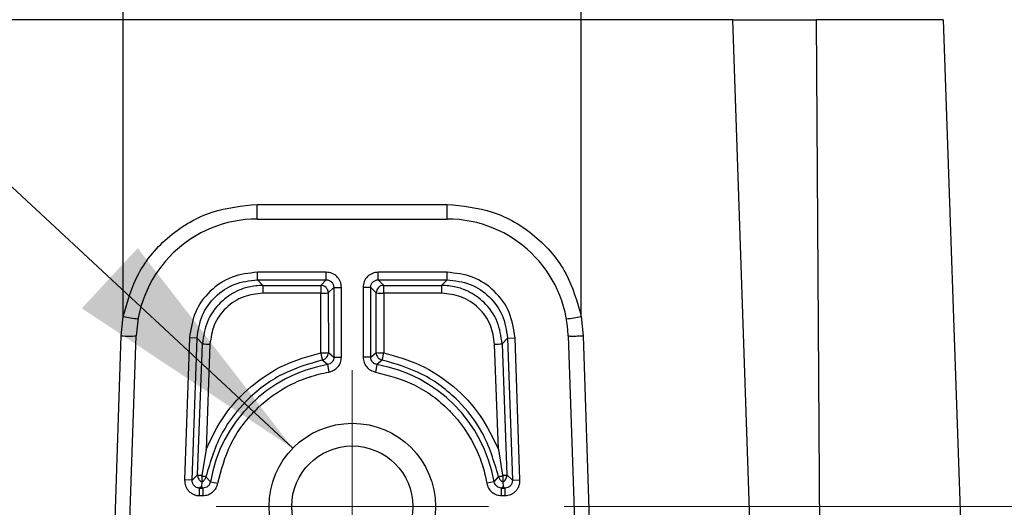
# Model space of a CAD drawing. Header units: millimetres. Extents: x 15 to 415, y 5 to 292.
# Tile 12 of 48: x 192 to 205, y 101 to 107. Entities that reach past the tile are written whole.
import ezdxf

# ---------------------------------------------------------------- set-up
doc = ezdxf.new("R2010")
doc.units = ezdxf.units.MM
doc.styles.add('SLDTEXTSTYLE0', font='TXT', dxfattribs={"width": 0.75})
doc.dimstyles.new('SLDDIMSTYLE0', dxfattribs={"dimtxt": 3.527778, "dimasz": 3.302, "dimexe": 0, "dimexo": 0.0625, "dimgap": 0.881944, "dimtad": 1, "dimdec": 1, "dimlfac": 2.5, "dimrnd": 1e-09, "dimzin": 4, "dimdsep": 46, "dimtxsty": 'SLDTEXTSTYLE0', "dimsah": 1, "dimcen": 0.09, "dimadec": 0, "dimazin": 1, "dimtfac": 1, "dimtdec": 1, "dimtofl": 0, "dimtmove": 0, "dimatfit": 3, "dimfxl": 1, "dimfrac": 2, "dimtolj": 1, "dimtzin": 12, "dimarcsym": 0})
doc.dimstyles.new('SLDDIMSTYLE4', dxfattribs={"dimtxt": 3.527778, "dimasz": 3.302, "dimexe": 0, "dimexo": 0.0625, "dimgap": 0.881944, "dimtad": 1, "dimlfac": 2.5, "dimrnd": 1e-09, "dimzin": 4, "dimdsep": 46, "dimtxsty": 'SLDTEXTSTYLE0', "dimsah": 1, "dimcen": 0.09, "dimadec": 0, "dimazin": 1, "dimtfac": 1, "dimtofl": 0, "dimtmove": 0, "dimatfit": 3, "dimfxl": 1, "dimfrac": 2, "dimtolj": 1, "dimtzin": 12, "dimarcsym": 0})
doc.dimstyles.new('SLDDIMSTYLE5', dxfattribs={"dimtxt": 0.18, "dimasz": 3.302, "dimexe": 0, "dimexo": 0.0625, "dimgap": 0, "dimtad": 0, "dimtih": 1, "dimtoh": 1, "dimdec": 0, "dimrnd": 1e-09, "dimzin": 0, "dimdsep": 46, "dimtxsty": 'Standard', "dimsah": 1, "dimcen": 0.09, "dimadec": 0, "dimazin": 0, "dimtfac": 3.302, "dimtdec": 0, "dimtofl": 0, "dimtmove": 0, "dimatfit": 3, "dimfxl": 1, "dimfrac": 2, "dimtolj": 1, "dimtzin": 0, "dimarcsym": 0})

# ---------------------------------------------------------------- blocks, each defined once
blk = doc.blocks.new('_D')
at = {"color": 7, "linetype": 'Continuous', "lineweight": 0}
for p, q in [((219.658, 100.788), (219.658, 114.005)), ((198.825, 100.788), (220.658, 100.788)), ((219.658, 100.788), (219.658, 90.788)), ((198.825, 90.788), (220.658, 90.788))]:
    blk.add_line(p, q, dxfattribs=at)
at = {"color": 7, "linetype": 'Continuous', "lineweight": 18}
for points in [[(219.658, 100.788), (219.15, 97.486), (220.166, 97.486)], [(219.658, 90.788), (220.166, 94.09), (219.15, 94.09)]]:
    blk.add_solid(points, dxfattribs=at)
at = {"color": 7, "linetype": 'Continuous', "lineweight": 18, "insert": (215.111, 104.882), "char_height": 3.5278, "attachment_point": 1, "rotation": 90, "style": 'SLDTEXTSTYLE0'}
blk.add_mtext('25.0', dxfattribs=at)
blk = doc.blocks.new('_D_7')
at = {"color": 7, "linetype": 'Continuous', "lineweight": 0}
for p, q in [((228.043, 90.788), (228.043, 106.558)), ((198.825, 90.788), (229.043, 90.788)), ((228.043, 76.468), (228.043, 90.788)), ((201.318, 76.468), (229.043, 76.468))]:
    blk.add_line(p, q, dxfattribs=at)
at = {"color": 7, "linetype": 'Continuous', "lineweight": 18}
for points in [[(228.043, 90.788), (227.535, 87.486), (228.551, 87.486)], [(228.043, 76.468), (228.551, 79.77), (227.535, 79.77)]]:
    blk.add_solid(points, dxfattribs=at)
at = {"color": 7, "linetype": 'Continuous', "lineweight": 18, "insert": (223.495, 94.828), "char_height": 3.5278, "attachment_point": 1, "rotation": 90, "style": 'SLDTEXTSTYLE0'}
blk.add_mtext('35.80', dxfattribs=at)
blk = doc.blocks.new('SW_CENTERMARKSYMBOL_0')
at = {"color": 0, "linetype": 'Continuous', "lineweight": 18}
for p, q in [((0, 1), (0, 1.8)), ((0, 0), (0, 1)), ((-1, 0), (-1.8, 0)), ((0, 0), (-1, 0)), ((0, 0), (0, -1)), ((0, 0), (1, 0)), ((1, 0), (1.8, 0)), ((0, -1), (0, -1.8))]:
    blk.add_line(p, q, dxfattribs=at)

msp = doc.modelspace()

# ---------------------------------------------------------------- linework, layer by layer
at = {"color": 7, "linetype": 'Continuous', "lineweight": 25}
for p, q in [((192.997953, 107.223162), (192.997953, 108.188263)), ((199.051312, 107.223162), (199.051312, 108.188263)), ((192.997953, 107.223162), (189.764251, 107.223162)), ((192.997953, 103.298755), (192.997953, 107.223162)), ((199.051312, 107.223162), (192.997953, 107.223162)), ((199.051312, 103.298755), (199.051312, 107.223162)), ((201.053097, 107.223162), (199.051312, 107.223162)), ((201.398989, 97.160188), (201.053097, 107.223162)), ((201.053097, 107.223162), (202.156841, 107.223162)), ((202.156841, 107.223162), (202.218854, 97.160188)), ((203.831655, 107.223162), (202.156841, 107.223162)), ((203.831655, 107.223162), (204.182325, 97.181283)), ((194.769735, 104.588263), (194.769735, 104.781283)), ((194.769735, 104.781283), (197.27953, 104.781283)), ((197.27953, 104.588263), (197.27953, 104.781283)), ((194.769735, 104.588263), (197.27953, 104.588263)), ((195.681323, 103.884831), (194.772519, 103.884831)), ((194.772519, 103.784892), (194.772519, 103.884831)), ((195.681323, 103.784892), (195.681323, 103.884831)), ((197.276747, 103.884831), (196.367942, 103.884831)), ((196.367942, 103.784892), (196.367942, 103.884831)), ((197.276747, 103.784892), (197.276747, 103.884831)), ((194.772519, 103.784892), (195.681323, 103.784892)), ((194.772519, 103.784892), (194.843591, 103.711295)), ((194.843591, 103.711295), (195.607726, 103.711295)), ((194.843591, 103.711295), (194.843591, 103.607866)), ((195.607726, 103.711295), (195.681323, 103.784892)), ((195.607726, 103.711295), (195.607726, 103.607866)), ((196.367942, 103.784892), (197.276747, 103.784892)), ((196.367942, 103.784892), (196.441539, 103.711295)), ((196.441539, 103.711295), (197.205674, 103.711295)), ((196.441539, 103.607866), (196.441539, 103.711295)), ((197.205674, 103.711295), (197.276747, 103.784892)), ((197.205674, 103.711295), (197.205674, 103.607866)), ((195.607726, 103.607866), (194.843591, 103.607866)), ((195.608688, 102.81862), (195.607726, 103.607866)), ((195.781262, 103.684953), (195.707665, 103.611356)), ((195.707665, 103.611356), (195.708627, 102.82211)), ((195.781262, 103.684953), (195.781262, 102.761936)), ((195.781262, 103.684953), (195.881201, 103.684953)), ((195.881201, 102.761936), (195.881201, 103.684953)), ((196.168064, 103.684953), (196.168064, 102.761936)), ((196.268003, 103.684953), (196.168064, 103.684953)), ((196.268003, 102.761936), (196.268003, 103.684953)), ((196.3416, 103.611356), (196.268003, 103.684953)), ((196.340638, 102.82211), (196.3416, 103.611356)), ((196.441539, 103.607866), (196.440577, 102.81862)), ((197.205674, 103.607866), (196.441539, 103.607866)), ((192.972346, 103.044102), (192.997953, 103.298755)), ((199.051312, 103.298755), (199.076156, 103.044102)), ((192.732079, 95.788263), (192.972346, 103.044102)), ((192.91733, 95.788263), (193.170709, 103.044102)), ((193.873615, 103.01677), (193.808026, 101.138547)), ((193.973493, 103.013282), (193.873615, 103.01677)), ((193.907904, 101.13506), (193.973493, 103.013282)), ((194.043771, 102.940507), (193.973493, 103.013282)), ((193.981074, 101.205719), (194.043771, 102.940507)), ((194.143649, 102.933529), (194.093355, 101.541904)), ((197.95591, 101.541904), (197.905616, 102.933529)), ((198.075772, 103.013282), (198.005494, 102.940507)), ((198.005494, 102.940507), (198.068191, 101.205719)), ((198.075772, 103.013282), (198.17565, 103.01677)), ((198.075772, 103.013282), (198.141361, 101.13506)), ((198.241239, 101.138547), (198.17565, 103.01677)), ((198.878556, 103.044102), (199.131935, 95.788263)), ((199.076156, 103.044102), (199.265235, 97.181283)), ((195.708627, 102.82211), (195.781262, 102.761936)), ((196.268003, 102.761936), (196.340638, 102.82211)), ((195.69845, 102.663475), (195.628712, 102.724197)), ((195.781262, 102.761936), (195.881201, 102.761936)), ((196.268003, 102.761936), (196.168064, 102.761936)), ((196.420553, 102.724197), (196.350815, 102.663475)), ((195.69845, 102.663475), (195.715577, 102.565015)), ((196.350815, 102.663475), (196.333688, 102.565015)), ((194.093355, 101.541904), (194.037305, 101.200667)), ((197.95591, 101.541904), (198.01196, 101.200667)), ((193.907904, 101.13506), (193.808026, 101.138547)), ((193.907904, 101.13506), (193.981074, 101.205719)), ((194.036675, 101.112684), (194.03166, 101.054691)), ((194.036675, 101.190165), (194.037305, 101.200667)), ((194.036675, 101.190165), (194.036675, 101.112684)), ((194.090326, 101.182283), (194.14942, 101.114445)), ((194.14942, 101.114445), (194.24788, 101.097318)), ((197.899845, 101.114445), (197.801385, 101.097318)), ((197.899845, 101.114445), (197.958939, 101.182283)), ((198.01196, 101.200667), (198.01259, 101.190165)), ((198.01259, 101.190165), (198.01259, 101.112684)), ((198.01259, 101.112684), (198.017605, 101.054691)), ((198.068191, 101.205719), (198.141361, 101.13506)), ((198.141361, 101.13506), (198.241239, 101.138547)), ((198.141361, 101.13506), (198.141427, 101.131563)), ((194.03166, 101.054691), (194.007782, 101.031633)), ((194.007782, 101.031633), (194.050959, 101.031633)), ((194.007782, 100.931694), (194.007782, 101.031633)), ((194.050959, 101.031633), (194.03166, 101.054691)), ((194.050959, 101.031633), (194.050959, 100.931694)), ((198.017605, 101.054691), (197.998306, 101.031633)), ((197.998306, 101.031633), (198.041483, 101.031633)), ((197.998306, 100.931694), (197.998306, 101.031633)), ((198.041483, 101.031633), (198.017605, 101.054691)), ((198.041483, 101.031633), (198.041483, 100.931694)), ((194.007782, 100.931694), (194.050959, 100.931694)), ((197.998306, 100.931694), (198.041483, 100.931694))]:
    msp.add_line(p, q, dxfattribs=at)
for radius in [1.1, 0.8]:
    msp.add_circle((196.024633, 100.788263), radius, dxfattribs=at)
for centre, radius, start, end in [((194.769735, 102.988263), 1.6, 90, 178), ((197.27953, 102.988263), 1.6, 2, 90), ((195.607583, 103.611213), 0.100082, 0.0816919, 89.918308), ((196.441682, 103.611213), 0.100082, 90.0816919, 179.9183082), ((195.63058, 104.386083), 0.778552, 268.31783, 275.68217), ((196.418685, 104.386083), 0.778552, 264.3178301, 271.68217), ((193.302107, 104.715947), 1.449463, 257.8870535, 265.7550571), ((198.747158, 104.715947), 1.449463, 274.2449429, 282.1129465), ((193.071527, 104.474145), 1.433478, 266.0325556, 273.9674444), ((194.147977, 103.713784), 0.780267, 262.3251052, 269.6821916), ((197.901288, 103.713784), 0.780267, 270.3178084, 277.6748948), ((195.631543, 103.596837), 0.778552, 268.31783, 275.68217), ((196.417722, 103.596837), 0.778552, 264.31783, 271.68217), ((196.024633, 100.788263), 1.90337, 99.8675465, 170.1324535), ((196.024633, 100.788263), 1.90337, 9.8675465, 80.1324535), ((194.041719, 101.565274), 0.364633, 260.4262394, 269.3064451), ((198.007545, 101.565286), 0.364645, 270.693671, 279.5735741), ((197.968291, 101.202356), 0.099956, 359.9284943, 1.9280902)]:
    msp.add_arc(centre, radius, start, end, dxfattribs=at)
for points, knots in [([(192.997953, 103.298755), (193.053323, 103.494702), (193.167592, 103.899083), (193.592093, 104.388578), (194.148798, 104.720161), (194.567082, 104.761335), (194.769735, 104.781283)], [0, 0, 0, 0, 0.2423248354, 0.500090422, 0.7578016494, 1, 1, 1, 1]), ([(197.27953, 104.781283), (197.482183, 104.761335), (197.900467, 104.720161), (198.457172, 104.388578), (198.881673, 103.899083), (198.995942, 103.494702), (199.051312, 103.298755)], [0, 0, 0, 0, 0.242198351, 0.499909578, 0.757675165, 1, 1, 1, 1]), ([(194.772519, 103.884831), (194.657254, 103.871927), (194.426759, 103.846122), (194.133694, 103.646902), (193.924367, 103.360968), (193.890534, 103.131514), (193.873615, 103.01677)], [0, 0, 0, 0, 0.250038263, 0.5, 0.749961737, 1, 1, 1, 1]), ([(195.881201, 103.684953), (195.878107, 103.711126), (195.871922, 103.76343), (195.826077, 103.829707), (195.7598, 103.875552), (195.707496, 103.881737), (195.681323, 103.884831)], [0, 0, 0, 0, 0.250200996, 0.5, 0.749799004, 1, 1, 1, 1]), ([(196.367942, 103.884831), (196.341769, 103.881737), (196.289465, 103.875552), (196.223188, 103.829707), (196.177343, 103.76343), (196.171158, 103.711126), (196.168064, 103.684953)], [0, 0, 0, 0, 0.250200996, 0.5, 0.749799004, 1, 1, 1, 1]), ([(198.17565, 103.01677), (198.158731, 103.131514), (198.124898, 103.360968), (197.915571, 103.646902), (197.622506, 103.846122), (197.392011, 103.871927), (197.276747, 103.884831)], [0, 0, 0, 0, 0.250038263, 0.5, 0.749961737, 1, 1, 1, 1]), ([(193.973493, 103.013282), (193.989194, 103.11795), (194.019803, 103.321995), (194.205314, 103.572732), (194.462374, 103.749383), (194.667363, 103.772853), (194.772519, 103.784892)], [0, 0, 0, 0, 0.256480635, 0.500000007, 0.743510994, 1, 1, 1, 1]), ([(194.843591, 103.711295), (194.780133, 103.706934), (194.661376, 103.698773), (194.467597, 103.627647), (194.263564, 103.486597), (194.087832, 103.242712), (194.058176, 103.039309), (194.043771, 102.940507)], [0, 0, 0, 0, 0.1553706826, 0.2907690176, 0.5008501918, 0.7575414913, 1, 1, 1, 1]), ([(195.681323, 103.784892), (195.694433, 103.783406), (195.720635, 103.780436), (195.753704, 103.757334), (195.776806, 103.724265), (195.779776, 103.698063), (195.781262, 103.684953)], [0, 0, 0, 0, 0.250153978, 0.5, 0.749846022, 1, 1, 1, 1]), ([(196.268003, 103.684953), (196.269489, 103.698063), (196.272459, 103.724265), (196.295561, 103.757334), (196.32863, 103.780436), (196.354833, 103.783406), (196.367942, 103.784892)], [0, 0, 0, 0, 0.250153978, 0.5, 0.749846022, 1, 1, 1, 1]), ([(198.005494, 102.940507), (197.991089, 103.039306), (197.961434, 103.242709), (197.785705, 103.486592), (197.581675, 103.627643), (197.387896, 103.698772), (197.269135, 103.706934), (197.205674, 103.711295)], [0, 0, 0, 0, 0.242451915, 0.499149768, 0.709220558, 0.844621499, 1, 1, 1, 1]), ([(197.276747, 103.784892), (197.381898, 103.772854), (197.586888, 103.749385), (197.843946, 103.572736), (198.029461, 103.321999), (198.06007, 103.117953), (198.075772, 103.013282)], [0, 0, 0, 0, 0.256480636, 0.500000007, 0.743510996, 1, 1, 1, 1]), ([(194.843591, 103.607866), (194.757367, 103.598563), (194.578171, 103.579229), (194.345614, 103.424011), (194.181888, 103.197472), (194.15607, 103.019265), (194.143649, 102.933529)], [0, 0, 0, 0, 0.2406309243, 0.5000912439, 0.7594944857, 1, 1, 1, 1]), ([(197.905616, 102.933529), (197.893195, 103.019265), (197.867377, 103.197472), (197.703651, 103.424011), (197.471094, 103.579229), (197.291899, 103.598563), (197.205674, 103.607866)], [0, 0, 0, 0, 0.240505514, 0.499908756, 0.759369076, 1, 1, 1, 1]), ([(198.878556, 103.044102), (198.881216, 103.043333), (198.885306, 103.042151), (198.909911, 103.041413), (198.935348, 103.041201), (198.966934, 103.041413), (199.012898, 103.042151), (199.051228, 103.043333), (199.076156, 103.044102)], [0, 0, 0, 0, 0.239630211, 0.368471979, 0.5, 0.631528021, 0.760369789, 1, 1, 1, 1]), ([(194.093355, 101.541904), (194.166237, 101.695443), (194.314312, 102.007386), (194.676053, 102.387871), (195.112397, 102.679827), (195.445002, 102.772843), (195.608688, 102.81862)], [0, 0, 0, 0, 0.246133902, 0.500069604, 0.753967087, 1, 1, 1, 1]), ([(195.608688, 102.81862), (195.610234, 102.811027), (195.613126, 102.796824), (195.617835, 102.773862), (195.623028, 102.749843), (195.627368, 102.729272), (195.628274, 102.725854), (195.628712, 102.724197)], [0, 0, 0, 0, 0.155581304, 0.291020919, 0.50074958, 0.758051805, 1, 1, 1, 1]), ([(195.628712, 102.724197), (195.635805, 102.72613), (195.648938, 102.729708), (195.668794, 102.741242), (195.68882, 102.759811), (195.70532, 102.788288), (195.707547, 102.811062), (195.708627, 102.82211)], [0, 0, 0, 0, 0.161195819, 0.298471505, 0.500638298, 0.757765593, 1, 1, 1, 1]), ([(196.340638, 102.82211), (196.341718, 102.811062), (196.343945, 102.788288), (196.360444, 102.759813), (196.380468, 102.741244), (196.400324, 102.72971), (196.413458, 102.72613), (196.420553, 102.724197)], [0, 0, 0, 0, 0.2422343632, 0.4993616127, 0.7014826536, 0.8387697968, 1, 1, 1, 1]), ([(196.420553, 102.724197), (196.420991, 102.725854), (196.421897, 102.729272), (196.426237, 102.749841), (196.43143, 102.773859), (196.436139, 102.796821), (196.439031, 102.811026), (196.440577, 102.81862)], [0, 0, 0, 0, 0.241926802, 0.499250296, 0.708945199, 0.844393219, 1, 1, 1, 1]), ([(196.440577, 102.81862), (196.604263, 102.772843), (196.936868, 102.679827), (197.373213, 102.387871), (197.734953, 102.007386), (197.883028, 101.695443), (197.95591, 101.541904)], [0, 0, 0, 0, 0.246032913, 0.499930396, 0.753866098, 1, 1, 1, 1]), ([(195.628712, 102.724197), (195.44819, 102.671446), (195.077358, 102.563083), (194.626658, 102.21654), (194.261688, 101.75454), (194.150813, 101.384278), (194.090326, 101.182283)], [0, 0, 0, 0, 0.243535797, 0.500274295, 0.727376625, 1, 1, 1, 1]), ([(195.781262, 102.761936), (195.780073, 102.750279), (195.777693, 102.726967), (195.759278, 102.696381), (195.732305, 102.672972), (195.709742, 102.666643), (195.69845, 102.663475)], [0, 0, 0, 0, 0.250022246, 0.500012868, 0.749764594, 1, 1, 1, 1]), ([(195.715577, 102.565015), (195.738143, 102.57137), (195.783249, 102.584074), (195.837148, 102.630897), (195.873993, 102.692024), (195.878799, 102.738636), (195.881201, 102.761936)], [0, 0, 0, 0, 0.250149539, 0.499987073, 0.75006361, 1, 1, 1, 1]), ([(196.168064, 102.761936), (196.170458, 102.738614), (196.175244, 102.691999), (196.212138, 102.630872), (196.266047, 102.584098), (196.311145, 102.571374), (196.333688, 102.565015)], [0, 0, 0, 0, 0.250149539, 0.499987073, 0.75006361, 1, 1, 1, 1]), ([(196.350815, 102.663475), (196.339535, 102.666645), (196.316975, 102.672984), (196.289998, 102.696369), (196.271557, 102.726954), (196.269188, 102.750268), (196.268003, 102.761936)], [0, 0, 0, 0, 0.250022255, 0.50001287, 0.749764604, 1, 1, 1, 1]), ([(197.958939, 101.182283), (197.898448, 101.384287), (197.787562, 101.754583), (197.422566, 102.216581), (196.971864, 102.563099), (196.601066, 102.67145), (196.420553, 102.724197)], [0, 0, 0, 0, 0.272635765, 0.499772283, 0.756477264, 1, 1, 1, 1]), ([(194.24788, 101.097318), (194.29395, 101.271752), (194.388344, 101.629151), (194.616647, 101.931065), (194.752419, 102.066478), (194.761601, 102.075607), (194.896044, 102.206505), (195.123776, 102.368037), (195.373144, 102.472531), (195.501047, 102.514689), (195.587492, 102.539959), (195.671298, 102.556353), (195.715577, 102.565015)], [0, 0, 0, 0, 0.2437916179, 0.4995075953, 0.500116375, 0.5046735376, 0.5171216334, 0.7554265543, 0.8776446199, 0.8838758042, 0.9386458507, 1, 1, 1, 1]), ([(196.333688, 102.565015), (196.508122, 102.518945), (196.865521, 102.424551), (197.167435, 102.196248), (197.302848, 102.060476), (197.311977, 102.051294), (197.442875, 101.916851), (197.604407, 101.689119), (197.708901, 101.439751), (197.751059, 101.311848), (197.776329, 101.225403), (197.792723, 101.141597), (197.801385, 101.097318)], [0, 0, 0, 0, 0.243791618, 0.499507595, 0.500116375, 0.504673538, 0.517121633, 0.755426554, 0.87764462, 0.883875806, 0.938645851, 1, 1, 1, 1]), ([(193.808026, 101.138547), (193.810224, 101.111695), (193.81352, 101.071447), (193.838191, 101.023499), (193.86277, 100.992009), (193.893581, 100.965865), (193.928994, 100.946793), (193.967616, 100.933967), (193.994394, 100.932451), (194.007782, 100.931694)], [0, 0, 0, 0, 0.249246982, 0.373577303, 0.499340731, 0.62217669, 0.74943613, 0.874731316, 1, 1, 1, 1]), ([(194.007782, 101.031633), (194.000797, 101.032049), (193.987026, 101.032869), (193.961494, 101.041317), (193.933898, 101.060268), (193.915926, 101.08853), (193.908406, 101.11435), (193.908072, 101.128108), (193.907904, 101.13506)], [0, 0, 0, 0, 0.13079635, 0.257897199, 0.500004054, 0.742724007, 0.870013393, 1, 1, 1, 1]), ([(193.981074, 101.205719), (193.981543, 101.19615), (193.98248, 101.177011), (193.99415, 101.150411), (194.012051, 101.127531), (194.028467, 101.117633), (194.036675, 101.112684)], [0, 0, 0, 0, 0.2499999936, 0.4999999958, 0.7499999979, 1, 1, 1, 1]), ([(194.090326, 101.182283), (194.089063, 101.182177), (194.086916, 101.181996), (194.074624, 101.183659), (194.058362, 101.186172), (194.042964, 101.189007), (194.036675, 101.190165)], [0, 0, 0, 0, 0.284773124, 0.483748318, 0.789174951, 1, 1, 1, 1]), ([(194.036675, 101.112684), (194.043846, 101.116893), (194.057782, 101.125073), (194.073584, 101.142728), (194.084861, 101.161866), (194.088545, 101.175629), (194.090326, 101.182283)], [0, 0, 0, 0, 0.273198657, 0.53093188, 0.773198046, 1, 1, 1, 1]), ([(194.14942, 101.114445), (194.14625, 101.103165), (194.139911, 101.080605), (194.116526, 101.053628), (194.085941, 101.035187), (194.062627, 101.032818), (194.050959, 101.031633)], [0, 0, 0, 0, 0.250022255, 0.50001287, 0.749764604, 1, 1, 1, 1]), ([(197.998306, 101.031633), (197.986649, 101.032822), (197.963337, 101.035202), (197.932751, 101.053617), (197.909342, 101.08059), (197.903013, 101.103153), (197.899845, 101.114445)], [0, 0, 0, 0, 0.250022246, 0.500012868, 0.749764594, 1, 1, 1, 1]), ([(198.01259, 101.190165), (198.006302, 101.189007), (197.990903, 101.186172), (197.974642, 101.183659), (197.962349, 101.181997), (197.960203, 101.182177), (197.958939, 101.182283)], [0, 0, 0, 0, 0.210815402, 0.516251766, 0.715188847, 1, 1, 1, 1]), ([(197.958939, 101.182283), (197.96072, 101.175629), (197.964404, 101.161866), (197.975681, 101.142728), (197.991483, 101.125073), (198.005419, 101.116893), (198.01259, 101.112684)], [0, 0, 0, 0, 0.226801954, 0.46906812, 0.726801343, 1, 1, 1, 1]), ([(198.01259, 101.112684), (198.020558, 101.117461), (198.036495, 101.127014), (198.054132, 101.148943), (198.065986, 101.174462), (198.067494, 101.192975), (198.068247, 101.202231)], [0, 0, 0, 0, 0.250000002, 0.500000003, 0.750000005, 1, 1, 1, 1]), ([(198.041483, 100.931694), (198.068243, 100.934828), (198.108351, 100.939526), (198.155408, 100.965855), (198.186022, 100.991518), (198.211074, 101.023224), (198.228899, 101.05928), (198.24037, 101.098327), (198.240949, 101.125141), (198.241239, 101.138547)], [0, 0, 0, 0, 0.249246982, 0.373577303, 0.499340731, 0.62217669, 0.74943613, 0.874731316, 1, 1, 1, 1]), ([(198.141427, 101.131563), (198.13995, 101.118494), (198.136995, 101.092346), (198.113965, 101.059283), (198.080889, 101.036111), (198.054633, 101.033127), (198.041483, 101.031633)], [0, 0, 0, 0, 0.249391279, 0.498975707, 0.749072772, 1, 1, 1, 1]), ([(194.050959, 100.931694), (194.074281, 100.934088), (194.120896, 100.938874), (194.182023, 100.975768), (194.228797, 101.029677), (194.241521, 101.074775), (194.24788, 101.097318)], [0, 0, 0, 0, 0.250149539, 0.499987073, 0.75006361, 1, 1, 1, 1]), ([(197.801385, 101.097318), (197.80774, 101.074752), (197.820444, 101.029646), (197.867267, 100.975747), (197.928394, 100.938902), (197.975006, 100.934096), (197.998306, 100.931694)], [0, 0, 0, 0, 0.250149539, 0.499987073, 0.75006361, 1, 1, 1, 1])]:
    msp.add_open_spline(points, degree=3, knots=knots, dxfattribs=at)

# ---------------------------------------------------------------- block references
at = {"color": 7, "linetype": 'Continuous', "lineweight": 0}
msp.add_blockref('SW_CENTERMARKSYMBOL_0', (196.024633, 100.788263), dxfattribs=at)

# ---------------------------------------------------------------- dimensions: what is measured, and where the dimension line sits
at = {"color": 7, "linetype": 'Continuous', "lineweight": 18}
for base, p1, dimstyle, picture, middle in [((219.658402, 90.788263), (197.824633, 100.788263), 'SLDDIMSTYLE0', '_D', (219.658402, 109.443533)), ((228.042942, 90.788263), (200.317953, 76.468263), 'SLDDIMSTYLE4', '_D_7', (228.042942, 100.693031))]:
    dim = msp.add_linear_dim(base=base, p1=p1, p2=(197.824633, 90.788263), angle=90, dimstyle=dimstyle, dxfattribs=at)
    dim.commit()
    dim.dimension.update_dxf_attribs({"geometry": picture, "text_midpoint": middle, "dimtype": 160})

# ---------------------------------------------------------------- leaders
at = {"color": 7, "linetype": 'Continuous', "lineweight": 0}
msp.add_leader([(195.238542, 101.557718), (182.780705, 113.135357)], dimstyle='SLDDIMSTYLE5', dxfattribs=at)

doc.saveas('drawing.dxf')
